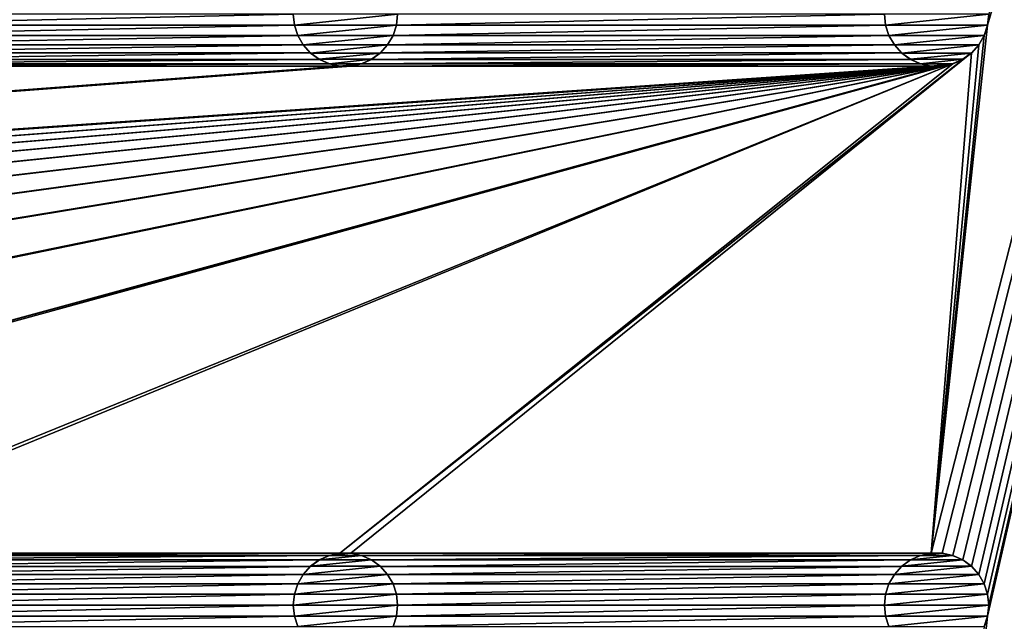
# Model space of a CAD drawing. Header units: metres. Extents: x -200 to 200, y -200 to 200.
# Tile 79 of 88: x 126 to 173, y 56 to 85. Entities that reach past the tile are written whole.
import ezdxf

# ---------------------------------------------------------------- set-up
doc = ezdxf.new("R2010")
doc.units = ezdxf.units.M
doc.layers.add('solid_P34200', color=7, linetype='CONTINUOUS')

msp = doc.modelspace()

# ---------------------------------------------------------------- linework, layer by layer
at = {"layer": 'solid_P34200'}
for points in [[(169.541077, 59.085712, 5), (200, 178, 5), (172.242264, 84.371628, 5)], [(169.541077, 30.785711, 5), (200, 178, 5), (172.242264, 56.071629, 5)], [(169.541077, 59.085712, 5), (170.058914, 59.085712, 5), (200, 178, 5)], [(169.541077, 2.485712, 5), (200, 178, 5), (172.242264, 27.771629, 5)], [(169.541077, 30.785711, 5), (170.058914, 30.785711, 5), (200, 178, 5)], [(169.541077, -25.814287, 5), (200, 178, 5), (172.242264, -0.52837, 5)], [(169.541077, 2.485712, 5), (170.058914, 2.485712, 5), (200, 178, 5)], [(169.541077, -82.414291, 5), (170.058914, -82.414291, 5), (200, 178, 5)], [(172.242264, -57.128368, 5), (169.541077, -82.414291, 5), (200, 178, 5)], [(169.541077, -54.114288, 5), (170.058914, -54.114288, 5), (200, 178, 5)], [(172.242264, -28.828369, 5), (169.541077, -54.114288, 5), (200, 178, 5)], [(169.541077, -25.814287, 5), (170.058914, -25.814287, 5), (200, 178, 5)], [(170.058914, 59.085712, 5), (170.574692, 58.976353, 5), (200, 178, 5)], [(170.058914, 30.785711, 5), (170.574692, 30.676353, 5), (200, 178, 5)], [(170.058914, 2.485712, 5), (170.574692, 2.376353, 5), (200, 178, 5)], [(170.058914, -139.014282, 5), (170.574692, -139.123642, 5), (200, 178, 5)], [(172.300003, -113.199997, 5), (170.058914, -139.014282, 5), (200, 178, 5)], [(170.058914, -110.714287, 5), (170.574692, -110.823647, 5), (200, 178, 5)], [(172.300003, -84.900002, 5), (170.058914, -110.714287, 5), (200, 178, 5)], [(170.058914, -82.414291, 5), (170.574692, -82.523643, 5), (200, 178, 5)], [(170.058914, -54.114288, 5), (170.574692, -54.223648, 5), (200, 178, 5)], [(170.058914, -25.814287, 5), (170.574692, -25.923647, 5), (200, 178, 5)], [(170.574692, 58.976353, 5), (171.047821, 58.765068, 5), (200, 178, 5)], [(170.574692, 30.676353, 5), (171.047821, 30.465069, 5), (200, 178, 5)], [(170.574692, 2.376353, 5), (171.047821, 2.165069, 5), (200, 178, 5)], [(170.574692, -167.423645, 5), (171.047821, -167.634933, 5), (200, 178, 5)], [(172.300003, -141.5, 5), (170.574692, -167.423645, 5), (200, 178, 5)], [(170.574692, -139.123642, 5), (171.047821, -139.33493, 5), (200, 178, 5)], [(170.574692, -110.823647, 5), (171.047821, -111.034927, 5), (200, 178, 5)], [(170.574692, -82.523643, 5), (171.047821, -82.734932, 5), (200, 178, 5)], [(170.574692, -54.223648, 5), (171.047821, -54.434929, 5), (200, 178, 5)], [(170.574692, -25.923647, 5), (171.047821, -26.134932, 5), (200, 178, 5)], [(171.047821, 58.765068, 5), (171.474228, 58.456211, 5), (200, 178, 5)], [(171.047821, 30.465069, 5), (171.474228, 30.15621, 5), (200, 178, 5)], [(171.047821, 2.165069, 5), (171.474228, 1.85621, 5), (200, 178, 5)], [(171.047821, -167.634933, 5), (171.474228, -167.943787, 5), (200, 178, 5)], [(171.047821, -139.33493, 5), (171.474228, -139.643784, 5), (200, 178, 5)], [(171.047821, -111.034927, 5), (171.474228, -111.343788, 5), (200, 178, 5)], [(171.047821, -82.734932, 5), (171.474228, -83.043793, 5), (200, 178, 5)], [(171.047821, -54.434929, 5), (171.474228, -54.74379, 5), (200, 178, 5)], [(171.047821, -26.134932, 5), (171.474228, -26.44379, 5), (200, 178, 5)], [(171.474228, 58.456211, 5), (171.820801, 58.069714, 5), (200, 178, 5)], [(171.474228, 30.15621, 5), (171.820801, 29.769712, 5), (200, 178, 5)], [(171.474228, 1.85621, 5), (171.820801, 1.469712, 5), (200, 178, 5)], [(171.474228, -167.943787, 5), (171.820801, -168.330292, 5), (200, 178, 5)], [(171.474228, -139.643784, 5), (171.820801, -140.030289, 5), (200, 178, 5)], [(171.474228, -111.343788, 5), (171.820801, -111.730286, 5), (200, 178, 5)], [(171.474228, -83.043793, 5), (171.820801, -83.43029, 5), (200, 178, 5)], [(171.474228, -54.74379, 5), (171.820801, -55.130287, 5), (200, 178, 5)], [(171.474228, -26.44379, 5), (171.820801, -26.830288, 5), (200, 178, 5)], [(171.820801, 58.069714, 5), (172.084335, 57.615566, 5), (200, 178, 5)], [(171.820801, 29.769712, 5), (172.084335, 29.315567, 5), (200, 178, 5)], [(171.820801, 1.469712, 5), (172.084335, 1.015567, 5), (200, 178, 5)], [(171.820801, -168.330292, 5), (172.084335, -168.784439, 5), (200, 178, 5)], [(171.820801, -140.030289, 5), (172.084335, -140.484436, 5), (200, 178, 5)], [(171.820801, -111.730286, 5), (172.084335, -112.184433, 5), (200, 178, 5)], [(171.820801, -83.43029, 5), (172.084335, -83.88443, 5), (200, 178, 5)], [(171.820801, -55.130287, 5), (172.084335, -55.584435, 5), (200, 178, 5)], [(171.820801, -26.830288, 5), (172.084335, -27.284433, 5), (200, 178, 5)], [(172.084335, 57.615566, 5), (172.242264, 57.128368, 5), (200, 178, 5)], [(172.084335, 29.315567, 5), (172.242264, 28.828369, 5), (200, 178, 5)], [(172.084335, 1.015567, 5), (172.242264, 0.52837, 5), (200, 178, 5)], [(172.084335, -168.784439, 5), (172.242264, -169.271637, 5), (200, 178, 5)], [(172.084335, -140.484436, 5), (172.242264, -140.971634, 5), (200, 178, 5)], [(172.084335, -112.184433, 5), (172.242264, -112.671631, 5), (200, 178, 5)], [(172.084335, -83.88443, 5), (172.242264, -84.371628, 5), (200, 178, 5)], [(172.084335, -55.584435, 5), (172.242264, -56.071629, 5), (200, 178, 5)], [(172.084335, -27.284433, 5), (172.242264, -27.771629, 5), (200, 178, 5)], [(172.300003, 84.900002, 5), (172.242264, 84.371628, 5), (200, 178, 5)], [(172.300003, 56.599998, 5), (172.242264, 56.071629, 5), (200, 178, 5)], [(172.242264, 57.128368, 5), (172.300003, 56.599998, 5), (200, 178, 5)], [(172.300003, 28.299999, 5), (172.242264, 27.771629, 5), (200, 178, 5)], [(172.242264, 28.828369, 5), (172.300003, 28.299999, 5), (200, 178, 5)], [(172.300003, 0, 5), (172.242264, -0.52837, 5), (200, 178, 5)], [(172.242264, 0.52837, 5), (172.300003, 0, 5), (200, 178, 5)], [(172.242264, -169.271637, 5), (172.300003, -169.800003, 5), (200, 178, 5)], [(172.242264, -140.971634, 5), (172.300003, -141.5, 5), (200, 178, 5)], [(172.242264, -112.671631, 5), (172.300003, -113.199997, 5), (200, 178, 5)], [(172.242264, -84.371628, 5), (172.300003, -84.900002, 5), (200, 178, 5)], [(172.300003, -56.599998, 5), (172.242264, -57.128368, 5), (200, 178, 5)], [(172.242264, -56.071629, 5), (172.300003, -56.599998, 5), (200, 178, 5)], [(172.300003, -28.299999, 5), (172.242264, -28.828369, 5), (200, 178, 5)], [(172.242264, -27.771629, 5), (172.300003, -28.299999, 5), (200, 178, 5)], [(172.300003, -169.800003, 5), (200, -178, 5), (200, 178, 5)], [(181, 159), (8.64688, 12.25524), (-181, 159)], [(181, 159), (10.240819, 10.959723), (8.64688, 12.25524)], [(181, 159), (181, -159), (10.240819, 10.959723)], [(115.642265, 84.371628, 5), (139.057739, 84.371628, 5), (139, 84.900002, 5)], [(115.699997, 84.900002, 5), (115.642265, 84.371628, 5), (139, 84.900002, 5)], [(139, 84.900002, 7.5), (139, 84.900002, 5), (139.057739, 84.371628, 5)], [(139.060013, 84.367065, 7.5), (139, 84.900002, 7.5), (139.057739, 84.371628, 5)], [(139.060013, 84.367065, 7.5), (144, 84.900002, 7.5), (139, 84.900002, 7.5)], [(143.939987, 84.367065, 7.5), (144, 84.900002, 7.5), (139.060013, 84.367065, 7.5)], [(143.939987, 84.367065, 7.5), (143.942261, 84.371628, 5), (144, 84.900002, 5)], [(143.939987, 84.367065, 7.5), (144, 84.900002, 5), (144, 84.900002, 7.5)], [(143.942261, 84.371628, 5), (167.357742, 84.371628, 5), (167.300003, 84.900002, 5)], [(144, 84.900002, 5), (143.942261, 84.371628, 5), (167.300003, 84.900002, 5)], [(167.300003, 84.900002, 7.5), (167.300003, 84.900002, 5), (167.357742, 84.371628, 5)], [(167.360016, 84.367065, 7.5), (167.300003, 84.900002, 7.5), (167.357742, 84.371628, 5)], [(167.360016, 84.367065, 7.5), (172.300003, 84.900002, 7.5), (167.300003, 84.900002, 7.5)], [(172.239975, 84.367065, 7.5), (172.300003, 84.900002, 7.5), (167.360016, 84.367065, 7.5)], [(172.239975, 84.367065, 7.5), (172.242264, 84.371628, 5), (172.300003, 84.900002, 5)], [(172.239975, 84.367065, 7.5), (172.300003, 84.900002, 5), (172.300003, 84.900002, 7.5)], [(115.484337, 83.88443, 5), (139.215668, 83.88443, 5), (139.057739, 84.371628, 5)], [(115.642265, 84.371628, 5), (115.484337, 83.88443, 5), (139.057739, 84.371628, 5)], [(139.060013, 84.367065, 7.5), (139.057739, 84.371628, 5), (139.215668, 83.88443, 5)], [(139.217194, 83.88092, 7.5), (139.060013, 84.367065, 7.5), (139.215668, 83.88443, 5)], [(143.939987, 84.367065, 7.5), (139.060013, 84.367065, 7.5), (139.217194, 83.88092, 7.5)], [(143.939987, 84.367065, 7.5), (139.217194, 83.88092, 7.5), (143.782806, 83.88092, 7.5)], [(143.782806, 83.88092, 7.5), (143.784332, 83.88443, 5), (143.942261, 84.371628, 5)], [(143.939987, 84.367065, 7.5), (143.782806, 83.88092, 7.5), (143.942261, 84.371628, 5)], [(143.784332, 83.88443, 5), (167.515656, 83.88443, 5), (167.357742, 84.371628, 5)], [(143.942261, 84.371628, 5), (143.784332, 83.88443, 5), (167.357742, 84.371628, 5)], [(167.360016, 84.367065, 7.5), (167.357742, 84.371628, 5), (167.515656, 83.88443, 5)], [(167.517197, 83.88092, 7.5), (167.360016, 84.367065, 7.5), (167.515656, 83.88443, 5)], [(172.239975, 84.367065, 7.5), (167.360016, 84.367065, 7.5), (167.517197, 83.88092, 7.5)], [(172.239975, 84.367065, 7.5), (167.517197, 83.88092, 7.5), (172.082809, 83.88092, 7.5)], [(169.541077, 59.085712, 5), (172.242264, 84.371628, 5), (172.084335, 83.88443, 5)], [(172.082809, 83.88092, 7.5), (172.084335, 83.88443, 5), (172.242264, 84.371628, 5)], [(172.239975, 84.367065, 7.5), (172.082809, 83.88092, 7.5), (172.242264, 84.371628, 5)], [(114.874222, 83.043793, 5), (139.825775, 83.043793, 5), (139.479202, 83.43029, 5)], [(115.220795, 83.43029, 5), (114.874222, 83.043793, 5), (139.479202, 83.43029, 5)], [(115.220795, 83.43029, 5), (139.479202, 83.43029, 5), (139.215668, 83.88443, 5)], [(115.484337, 83.88443, 5), (115.220795, 83.43029, 5), (139.215668, 83.88443, 5)], [(139.217194, 83.88092, 7.5), (139.215668, 83.88443, 5), (139.479202, 83.43029, 5)], [(139.478119, 83.433289, 7.5), (139.217194, 83.88092, 7.5), (139.479202, 83.43029, 5)], [(143.782806, 83.88092, 7.5), (139.217194, 83.88092, 7.5), (139.478119, 83.433289, 7.5)], [(143.782806, 83.88092, 7.5), (139.478119, 83.433289, 7.5), (143.521881, 83.433289, 7.5)], [(139.478119, 83.433289, 7.5), (139.479202, 83.43029, 5), (139.825775, 83.043793, 5)], [(139.82988, 83.040367, 7.5), (139.478119, 83.433289, 7.5), (139.825775, 83.043793, 5)], [(143.521881, 83.433289, 7.5), (139.478119, 83.433289, 7.5), (139.82988, 83.040367, 7.5)], [(143.521881, 83.433289, 7.5), (139.82988, 83.040367, 7.5), (143.17012, 83.040367, 7.5)], [(143.521881, 83.433289, 7.5), (143.17012, 83.040367, 7.5), (143.520798, 83.43029, 5)], [(143.17012, 83.040367, 7.5), (143.174225, 83.043793, 5), (143.520798, 83.43029, 5)], [(143.174225, 83.043793, 5), (168.125778, 83.043793, 5), (167.779205, 83.43029, 5)], [(143.520798, 83.43029, 5), (143.174225, 83.043793, 5), (167.779205, 83.43029, 5)], [(143.520798, 83.43029, 5), (167.779205, 83.43029, 5), (167.515656, 83.88443, 5)], [(143.784332, 83.88443, 5), (143.520798, 83.43029, 5), (167.515656, 83.88443, 5)], [(143.521881, 83.433289, 7.5), (143.520798, 83.43029, 5), (143.784332, 83.88443, 5)], [(143.782806, 83.88092, 7.5), (143.521881, 83.433289, 7.5), (143.784332, 83.88443, 5)], [(167.517197, 83.88092, 7.5), (167.515656, 83.88443, 5), (167.779205, 83.43029, 5)], [(167.778122, 83.433289, 7.5), (167.517197, 83.88092, 7.5), (167.779205, 83.43029, 5)], [(172.082809, 83.88092, 7.5), (167.517197, 83.88092, 7.5), (167.778122, 83.433289, 7.5)], [(172.082809, 83.88092, 7.5), (167.778122, 83.433289, 7.5), (171.821884, 83.433289, 7.5)], [(167.778122, 83.433289, 7.5), (167.779205, 83.43029, 5), (168.125778, 83.043793, 5)], [(168.129883, 83.040367, 7.5), (167.778122, 83.433289, 7.5), (168.125778, 83.043793, 5)], [(171.821884, 83.433289, 7.5), (167.778122, 83.433289, 7.5), (168.129883, 83.040367, 7.5)], [(171.821884, 83.433289, 7.5), (168.129883, 83.040367, 7.5), (171.470108, 83.040367, 7.5)], [(169.541077, 59.085712, 5), (172.084335, 83.88443, 5), (171.820801, 83.43029, 5)], [(169.541077, 59.085712, 5), (171.820801, 83.43029, 5), (171.474228, 83.043793, 5)], [(171.821884, 83.433289, 7.5), (171.470108, 83.040367, 7.5), (171.820801, 83.43029, 5)], [(171.470108, 83.040367, 7.5), (171.474228, 83.043793, 5), (171.820801, 83.43029, 5)], [(171.821884, 83.433289, 7.5), (171.820801, 83.43029, 5), (172.084335, 83.88443, 5)], [(172.082809, 83.88092, 7.5), (171.821884, 83.433289, 7.5), (172.084335, 83.88443, 5)], [(114.447815, 82.734932, 5), (140.252182, 82.734932, 5), (139.825775, 83.043793, 5)], [(114.874222, 83.043793, 5), (114.447815, 82.734932, 5), (139.825775, 83.043793, 5)], [(139.82988, 83.040367, 7.5), (139.825775, 83.043793, 5), (140.252182, 82.734932, 5)], [(140.248474, 82.737953, 7.5), (139.82988, 83.040367, 7.5), (140.252182, 82.734932, 5)], [(143.17012, 83.040367, 7.5), (139.82988, 83.040367, 7.5), (140.248474, 82.737953, 7.5)], [(143.17012, 83.040367, 7.5), (140.248474, 82.737953, 7.5), (142.751526, 82.737953, 7.5)], [(141.241074, 59.085712, 5), (171.474228, 83.043793, 5), (171.047821, 82.734932, 5)], [(141.241074, 59.085712, 5), (141.758926, 59.085712, 5), (171.474228, 83.043793, 5)], [(141.758926, 59.085712, 5), (169.541077, 59.085712, 5), (171.474228, 83.043793, 5)], [(142.747818, 82.734932, 5), (168.552185, 82.734932, 5), (168.125778, 83.043793, 5)], [(143.174225, 83.043793, 5), (142.747818, 82.734932, 5), (168.125778, 83.043793, 5)], [(142.751526, 82.737953, 7.5), (142.747818, 82.734932, 5), (143.174225, 83.043793, 5)], [(143.17012, 83.040367, 7.5), (142.751526, 82.737953, 7.5), (143.174225, 83.043793, 5)], [(168.129883, 83.040367, 7.5), (168.125778, 83.043793, 5), (168.552185, 82.734932, 5)], [(168.548462, 82.737953, 7.5), (168.129883, 83.040367, 7.5), (168.552185, 82.734932, 5)], [(171.470108, 83.040367, 7.5), (168.129883, 83.040367, 7.5), (168.548462, 82.737953, 7.5)], [(171.470108, 83.040367, 7.5), (168.548462, 82.737953, 7.5), (171.051529, 82.737953, 7.5)], [(171.051529, 82.737953, 7.5), (171.047821, 82.734932, 5), (171.474228, 83.043793, 5)], [(171.470108, 83.040367, 7.5), (171.051529, 82.737953, 7.5), (171.474228, 83.043793, 5)], [(84.641083, 59.085712, 5), (170.574692, 82.523643, 5), (170.058914, 82.414291, 5)], [(84.641083, 59.085712, 5), (85.15892, 59.085712, 5), (170.574692, 82.523643, 5)], [(85.15892, 59.085712, 5), (112.941078, 59.085712, 5), (170.574692, 82.523643, 5)], [(112.941078, 59.085712, 5), (113.458923, 59.085712, 5), (170.574692, 82.523643, 5)], [(113.458923, 59.085712, 5), (141.241074, 59.085712, 5), (170.574692, 82.523643, 5)], [(113.458923, 82.414291, 5), (141.241074, 82.414291, 5), (140.725311, 82.523643, 5)], [(113.974686, 82.523643, 5), (113.458923, 82.414291, 5), (140.725311, 82.523643, 5)], [(113.974686, 82.523643, 5), (140.725311, 82.523643, 5), (140.252182, 82.734932, 5)], [(114.447815, 82.734932, 5), (113.974686, 82.523643, 5), (140.252182, 82.734932, 5)], [(140.248474, 82.737953, 7.5), (140.252182, 82.734932, 5), (140.725311, 82.523643, 5)], [(140.731216, 82.522141, 7.5), (140.248474, 82.737953, 7.5), (140.725311, 82.523643, 5)], [(142.751526, 82.737953, 7.5), (140.248474, 82.737953, 7.5), (140.731216, 82.522141, 7.5)], [(140.731216, 82.522141, 7.5), (140.725311, 82.523643, 5), (141.241074, 82.414291, 5)], [(142.751526, 82.737953, 7.5), (140.731216, 82.522141, 7.5), (142.268784, 82.522141, 7.5)], [(141.235367, 82.415482, 7.5), (140.731216, 82.522141, 7.5), (141.241074, 82.414291, 5)], [(142.268784, 82.522141, 7.5), (140.731216, 82.522141, 7.5), (141.235367, 82.415482, 7.5)], [(142.268784, 82.522141, 7.5), (141.235367, 82.415482, 7.5), (141.764633, 82.415482, 7.5)], [(141.241074, 59.085712, 5), (171.047821, 82.734932, 5), (170.574692, 82.523643, 5)], [(141.758926, 82.414291, 5), (169.541077, 82.414291, 5), (169.025314, 82.523643, 5)], [(142.274689, 82.523643, 5), (141.758926, 82.414291, 5), (169.025314, 82.523643, 5)], [(141.764633, 82.415482, 7.5), (141.758926, 82.414291, 5), (142.274689, 82.523643, 5)], [(142.268784, 82.522141, 7.5), (141.764633, 82.415482, 7.5), (142.274689, 82.523643, 5)], [(142.751526, 82.737953, 7.5), (142.268784, 82.522141, 7.5), (142.747818, 82.734932, 5)], [(142.268784, 82.522141, 7.5), (142.274689, 82.523643, 5), (142.747818, 82.734932, 5)], [(142.274689, 82.523643, 5), (169.025314, 82.523643, 5), (168.552185, 82.734932, 5)], [(142.747818, 82.734932, 5), (142.274689, 82.523643, 5), (168.552185, 82.734932, 5)], [(168.548462, 82.737953, 7.5), (168.552185, 82.734932, 5), (169.025314, 82.523643, 5)], [(169.031219, 82.522141, 7.5), (168.548462, 82.737953, 7.5), (169.025314, 82.523643, 5)], [(171.051529, 82.737953, 7.5), (168.548462, 82.737953, 7.5), (169.031219, 82.522141, 7.5)], [(169.031219, 82.522141, 7.5), (169.025314, 82.523643, 5), (169.541077, 82.414291, 5)], [(171.051529, 82.737953, 7.5), (169.031219, 82.522141, 7.5), (170.568771, 82.522141, 7.5)], [(169.53537, 82.415482, 7.5), (169.031219, 82.522141, 7.5), (169.541077, 82.414291, 5)], [(170.568771, 82.522141, 7.5), (169.031219, 82.522141, 7.5), (169.53537, 82.415482, 7.5)], [(170.568771, 82.522141, 7.5), (169.53537, 82.415482, 7.5), (170.064636, 82.415482, 7.5)], [(170.064636, 82.415482, 7.5), (170.058914, 82.414291, 5), (170.574692, 82.523643, 5)], [(170.568771, 82.522141, 7.5), (170.064636, 82.415482, 7.5), (170.574692, 82.523643, 5)], [(171.051529, 82.737953, 7.5), (170.568771, 82.522141, 7.5), (171.047821, 82.734932, 5)], [(170.568771, 82.522141, 7.5), (170.574692, 82.523643, 5), (171.047821, 82.734932, 5)], [(170.058914, 82.414291, 5), (-170.058914, 59.085712, 5), (-169.541077, 59.085712, 5)], [(170.058914, 82.414291, 5), (169.541077, 82.414291, 5), (-170.058914, 59.085712, 5)], [(141.758926, 82.414291, 5), (-170.058914, 59.085712, 5), (169.541077, 82.414291, 5)], [(141.758926, 82.414291, 5), (141.241074, 82.414291, 5), (-170.058914, 59.085712, 5)], [(113.458923, 82.414291, 5), (-170.058914, 59.085712, 5), (141.241074, 82.414291, 5)], [(170.058914, 82.414291, 5), (-169.541077, 59.085712, 5), (-141.758926, 59.085712, 5)], [(170.058914, 82.414291, 5), (-141.758926, 59.085712, 5), (-141.241074, 59.085712, 5)], [(170.058914, 82.414291, 5), (-141.241074, 59.085712, 5), (-113.458923, 59.085712, 5)], [(170.058914, 82.414291, 5), (-113.458923, 59.085712, 5), (-112.941078, 59.085712, 5)], [(170.058914, 82.414291, 5), (-112.941078, 59.085712, 5), (-85.15892, 59.085712, 5)], [(170.058914, 82.414291, 5), (-85.15892, 59.085712, 5), (-84.641083, 59.085712, 5)], [(170.058914, 82.414291, 5), (-84.641083, 59.085712, 5), (-56.858921, 59.085712, 5)], [(170.058914, 82.414291, 5), (-56.858921, 59.085712, 5), (-56.34108, 59.085712, 5)], [(170.058914, 82.414291, 5), (-56.34108, 59.085712, 5), (-28.55892, 59.085712, 5)], [(170.058914, 82.414291, 5), (-28.55892, 59.085712, 5), (-28.04108, 59.085712, 5)], [(170.058914, 82.414291, 5), (-28.04108, 59.085712, 5), (-0.25892, 59.085712, 5)], [(170.058914, 82.414291, 5), (-0.25892, 59.085712, 5), (0.25892, 59.085712, 5)], [(28.04108, 59.085712, 5), (170.058914, 82.414291, 5), (0.25892, 59.085712, 5)], [(28.04108, 59.085712, 5), (28.55892, 59.085712, 5), (170.058914, 82.414291, 5)], [(28.55892, 59.085712, 5), (56.34108, 59.085712, 5), (170.058914, 82.414291, 5)], [(56.34108, 59.085712, 5), (56.858921, 59.085712, 5), (170.058914, 82.414291, 5)], [(56.858921, 59.085712, 5), (84.641083, 59.085712, 5), (170.058914, 82.414291, 5)], [(141.235367, 82.415482, 7.5), (141.241074, 82.414291, 5), (141.758926, 82.414291, 5)], [(141.764633, 82.415482, 7.5), (141.235367, 82.415482, 7.5), (141.758926, 82.414291, 5)], [(169.53537, 82.415482, 7.5), (169.541077, 82.414291, 5), (170.058914, 82.414291, 5)], [(170.064636, 82.415482, 7.5), (169.53537, 82.415482, 7.5), (170.058914, 82.414291, 5)], [(113.458923, 59.085712, 5), (113.974686, 58.976353, 5), (141.241074, 59.085712, 5)], [(113.974686, 58.976353, 5), (140.725311, 58.976353, 5), (141.241074, 59.085712, 5)], [(113.974686, 58.976353, 5), (114.447815, 58.765068, 5), (140.725311, 58.976353, 5)], [(114.447815, 58.765068, 5), (140.252182, 58.765068, 5), (140.725311, 58.976353, 5)], [(140.248474, 58.762047, 7.5), (140.731216, 58.977859, 7.5), (140.252182, 58.765068, 5)], [(140.248474, 58.762047, 7.5), (142.751526, 58.762047, 7.5), (142.268784, 58.977859, 7.5)], [(140.248474, 58.762047, 7.5), (142.268784, 58.977859, 7.5), (140.731216, 58.977859, 7.5)], [(140.731216, 58.977859, 7.5), (140.725311, 58.976353, 5), (140.252182, 58.765068, 5)], [(141.235367, 59.084522, 7.5), (141.241074, 59.085712, 5), (140.725311, 58.976353, 5)], [(140.731216, 58.977859, 7.5), (141.235367, 59.084522, 7.5), (140.725311, 58.976353, 5)], [(140.731216, 58.977859, 7.5), (142.268784, 58.977859, 7.5), (141.764633, 59.084522, 7.5)], [(140.731216, 58.977859, 7.5), (141.764633, 59.084522, 7.5), (141.235367, 59.084522, 7.5)], [(141.235367, 59.084522, 7.5), (141.764633, 59.084522, 7.5), (141.241074, 59.085712, 5)], [(141.764633, 59.084522, 7.5), (141.758926, 59.085712, 5), (141.241074, 59.085712, 5)], [(141.758926, 59.085712, 5), (142.274689, 58.976353, 5), (169.541077, 59.085712, 5)], [(142.268784, 58.977859, 7.5), (142.274689, 58.976353, 5), (141.758926, 59.085712, 5)], [(141.764633, 59.084522, 7.5), (142.268784, 58.977859, 7.5), (141.758926, 59.085712, 5)], [(142.268784, 58.977859, 7.5), (142.751526, 58.762047, 7.5), (142.274689, 58.976353, 5)], [(142.274689, 58.976353, 5), (169.025314, 58.976353, 5), (169.541077, 59.085712, 5)], [(142.274689, 58.976353, 5), (142.747818, 58.765068, 5), (169.025314, 58.976353, 5)], [(142.751526, 58.762047, 7.5), (142.747818, 58.765068, 5), (142.274689, 58.976353, 5)], [(142.747818, 58.765068, 5), (168.552185, 58.765068, 5), (169.025314, 58.976353, 5)], [(168.548462, 58.762047, 7.5), (169.031219, 58.977859, 7.5), (168.552185, 58.765068, 5)], [(168.548462, 58.762047, 7.5), (171.051529, 58.762047, 7.5), (170.568771, 58.977859, 7.5)], [(168.548462, 58.762047, 7.5), (170.568771, 58.977859, 7.5), (169.031219, 58.977859, 7.5)], [(169.031219, 58.977859, 7.5), (169.025314, 58.976353, 5), (168.552185, 58.765068, 5)], [(169.53537, 59.084522, 7.5), (169.541077, 59.085712, 5), (169.025314, 58.976353, 5)], [(169.031219, 58.977859, 7.5), (169.53537, 59.084522, 7.5), (169.025314, 58.976353, 5)], [(169.031219, 58.977859, 7.5), (170.568771, 58.977859, 7.5), (170.064636, 59.084522, 7.5)], [(169.031219, 58.977859, 7.5), (170.064636, 59.084522, 7.5), (169.53537, 59.084522, 7.5)], [(169.53537, 59.084522, 7.5), (170.064636, 59.084522, 7.5), (169.541077, 59.085712, 5)], [(170.064636, 59.084522, 7.5), (170.058914, 59.085712, 5), (169.541077, 59.085712, 5)], [(170.568771, 58.977859, 7.5), (170.574692, 58.976353, 5), (170.058914, 59.085712, 5)], [(170.064636, 59.084522, 7.5), (170.568771, 58.977859, 7.5), (170.058914, 59.085712, 5)], [(170.568771, 58.977859, 7.5), (171.051529, 58.762047, 7.5), (170.574692, 58.976353, 5)], [(171.051529, 58.762047, 7.5), (171.047821, 58.765068, 5), (170.574692, 58.976353, 5)], [(114.447815, 58.765068, 5), (114.874222, 58.456211, 5), (140.252182, 58.765068, 5)], [(114.874222, 58.456211, 5), (139.825775, 58.456211, 5), (140.252182, 58.765068, 5)], [(114.874222, 58.456211, 5), (115.220795, 58.069714, 5), (139.825775, 58.456211, 5)], [(115.220795, 58.069714, 5), (139.479202, 58.069714, 5), (139.825775, 58.456211, 5)], [(139.478119, 58.066708, 7.5), (139.82988, 58.459637, 7.5), (139.479202, 58.069714, 5)], [(139.478119, 58.066708, 7.5), (143.521881, 58.066708, 7.5), (143.17012, 58.459637, 7.5)], [(139.478119, 58.066708, 7.5), (143.17012, 58.459637, 7.5), (139.82988, 58.459637, 7.5)], [(139.82988, 58.459637, 7.5), (139.825775, 58.456211, 5), (139.479202, 58.069714, 5)], [(140.248474, 58.762047, 7.5), (140.252182, 58.765068, 5), (139.825775, 58.456211, 5)], [(139.82988, 58.459637, 7.5), (140.248474, 58.762047, 7.5), (139.825775, 58.456211, 5)], [(139.82988, 58.459637, 7.5), (143.17012, 58.459637, 7.5), (142.751526, 58.762047, 7.5)], [(139.82988, 58.459637, 7.5), (142.751526, 58.762047, 7.5), (140.248474, 58.762047, 7.5)], [(142.747818, 58.765068, 5), (143.174225, 58.456211, 5), (168.552185, 58.765068, 5)], [(143.17012, 58.459637, 7.5), (143.174225, 58.456211, 5), (142.747818, 58.765068, 5)], [(142.751526, 58.762047, 7.5), (143.17012, 58.459637, 7.5), (142.747818, 58.765068, 5)], [(143.17012, 58.459637, 7.5), (143.521881, 58.066708, 7.5), (143.174225, 58.456211, 5)], [(143.174225, 58.456211, 5), (168.125778, 58.456211, 5), (168.552185, 58.765068, 5)], [(143.174225, 58.456211, 5), (143.520798, 58.069714, 5), (168.125778, 58.456211, 5)], [(143.521881, 58.066708, 7.5), (143.520798, 58.069714, 5), (143.174225, 58.456211, 5)], [(143.520798, 58.069714, 5), (167.779205, 58.069714, 5), (168.125778, 58.456211, 5)], [(167.778122, 58.066708, 7.5), (168.129883, 58.459637, 7.5), (167.779205, 58.069714, 5)], [(167.778122, 58.066708, 7.5), (171.821884, 58.066708, 7.5), (171.470108, 58.459637, 7.5)], [(167.778122, 58.066708, 7.5), (171.470108, 58.459637, 7.5), (168.129883, 58.459637, 7.5)], [(168.129883, 58.459637, 7.5), (168.125778, 58.456211, 5), (167.779205, 58.069714, 5)], [(168.548462, 58.762047, 7.5), (168.552185, 58.765068, 5), (168.125778, 58.456211, 5)], [(168.129883, 58.459637, 7.5), (168.548462, 58.762047, 7.5), (168.125778, 58.456211, 5)], [(168.129883, 58.459637, 7.5), (171.470108, 58.459637, 7.5), (171.051529, 58.762047, 7.5)], [(168.129883, 58.459637, 7.5), (171.051529, 58.762047, 7.5), (168.548462, 58.762047, 7.5)], [(171.470108, 58.459637, 7.5), (171.474228, 58.456211, 5), (171.047821, 58.765068, 5)], [(171.051529, 58.762047, 7.5), (171.470108, 58.459637, 7.5), (171.047821, 58.765068, 5)], [(171.470108, 58.459637, 7.5), (171.821884, 58.066708, 7.5), (171.474228, 58.456211, 5)], [(171.821884, 58.066708, 7.5), (171.820801, 58.069714, 5), (171.474228, 58.456211, 5)], [(115.220795, 58.069714, 5), (115.484337, 57.615566, 5), (139.479202, 58.069714, 5)], [(115.484337, 57.615566, 5), (139.215668, 57.615566, 5), (139.479202, 58.069714, 5)], [(139.478119, 58.066708, 7.5), (139.479202, 58.069714, 5), (139.215668, 57.615566, 5)], [(139.217194, 57.61908, 7.5), (139.478119, 58.066708, 7.5), (139.215668, 57.615566, 5)], [(139.217194, 57.61908, 7.5), (143.782806, 57.61908, 7.5), (143.521881, 58.066708, 7.5)], [(139.217194, 57.61908, 7.5), (143.521881, 58.066708, 7.5), (139.478119, 58.066708, 7.5)], [(143.520798, 58.069714, 5), (143.784332, 57.615566, 5), (167.779205, 58.069714, 5)], [(143.782806, 57.61908, 7.5), (143.784332, 57.615566, 5), (143.520798, 58.069714, 5)], [(143.521881, 58.066708, 7.5), (143.782806, 57.61908, 7.5), (143.520798, 58.069714, 5)], [(143.784332, 57.615566, 5), (167.515656, 57.615566, 5), (167.779205, 58.069714, 5)], [(167.778122, 58.066708, 7.5), (167.779205, 58.069714, 5), (167.515656, 57.615566, 5)], [(167.517197, 57.61908, 7.5), (167.778122, 58.066708, 7.5), (167.515656, 57.615566, 5)], [(167.517197, 57.61908, 7.5), (172.082809, 57.61908, 7.5), (171.821884, 58.066708, 7.5)], [(167.517197, 57.61908, 7.5), (171.821884, 58.066708, 7.5), (167.778122, 58.066708, 7.5)], [(172.082809, 57.61908, 7.5), (172.084335, 57.615566, 5), (171.820801, 58.069714, 5)], [(171.821884, 58.066708, 7.5), (172.082809, 57.61908, 7.5), (171.820801, 58.069714, 5)], [(115.484337, 57.615566, 5), (115.642265, 57.128368, 5), (139.215668, 57.615566, 5)], [(115.642265, 57.128368, 5), (139.057739, 57.128368, 5), (139.215668, 57.615566, 5)], [(139.217194, 57.61908, 7.5), (139.215668, 57.615566, 5), (139.057739, 57.128368, 5)], [(139.060013, 57.132935, 7.5), (139.217194, 57.61908, 7.5), (139.057739, 57.128368, 5)], [(139.060013, 57.132935, 7.5), (143.939987, 57.132935, 7.5), (143.782806, 57.61908, 7.5)], [(139.060013, 57.132935, 7.5), (143.782806, 57.61908, 7.5), (139.217194, 57.61908, 7.5)], [(143.782806, 57.61908, 7.5), (143.939987, 57.132935, 7.5), (143.784332, 57.615566, 5)], [(143.784332, 57.615566, 5), (143.942261, 57.128368, 5), (167.515656, 57.615566, 5)], [(143.939987, 57.132935, 7.5), (143.942261, 57.128368, 5), (143.784332, 57.615566, 5)], [(143.942261, 57.128368, 5), (167.357742, 57.128368, 5), (167.515656, 57.615566, 5)], [(167.517197, 57.61908, 7.5), (167.515656, 57.615566, 5), (167.357742, 57.128368, 5)], [(167.360016, 57.132935, 7.5), (167.517197, 57.61908, 7.5), (167.357742, 57.128368, 5)], [(167.360016, 57.132935, 7.5), (172.239975, 57.132935, 7.5), (172.082809, 57.61908, 7.5)], [(167.360016, 57.132935, 7.5), (172.082809, 57.61908, 7.5), (167.517197, 57.61908, 7.5)], [(172.082809, 57.61908, 7.5), (172.239975, 57.132935, 7.5), (172.084335, 57.615566, 5)], [(172.239975, 57.132935, 7.5), (172.242264, 57.128368, 5), (172.084335, 57.615566, 5)], [(115.642265, 57.128368, 5), (115.699997, 56.599998, 5), (139.057739, 57.128368, 5)], [(115.699997, 56.599998, 5), (139, 56.599998, 5), (139.057739, 57.128368, 5)], [(139.060013, 57.132935, 7.5), (139.057739, 57.128368, 5), (139, 56.599998, 5)], [(139, 56.599998, 7.5), (139.060013, 57.132935, 7.5), (139, 56.599998, 5)], [(139, 56.599998, 7.5), (144, 56.599998, 7.5), (143.939987, 57.132935, 7.5)], [(139, 56.599998, 7.5), (143.939987, 57.132935, 7.5), (139.060013, 57.132935, 7.5)], [(143.939987, 57.132935, 7.5), (144, 56.599998, 7.5), (143.942261, 57.128368, 5)], [(143.942261, 57.128368, 5), (144, 56.599998, 5), (167.357742, 57.128368, 5)], [(144, 56.599998, 7.5), (144, 56.599998, 5), (143.942261, 57.128368, 5)], [(144, 56.599998, 5), (167.300003, 56.599998, 5), (167.357742, 57.128368, 5)], [(167.360016, 57.132935, 7.5), (167.357742, 57.128368, 5), (167.300003, 56.599998, 5)], [(167.300003, 56.599998, 7.5), (167.360016, 57.132935, 7.5), (167.300003, 56.599998, 5)], [(167.300003, 56.599998, 7.5), (172.300003, 56.599998, 7.5), (172.239975, 57.132935, 7.5)], [(167.300003, 56.599998, 7.5), (172.239975, 57.132935, 7.5), (167.360016, 57.132935, 7.5)], [(172.239975, 57.132935, 7.5), (172.300003, 56.599998, 7.5), (172.242264, 57.128368, 5)], [(172.300003, 56.599998, 7.5), (172.300003, 56.599998, 5), (172.242264, 57.128368, 5)], [(115.642265, 56.071629, 5), (139.057739, 56.071629, 5), (139, 56.599998, 5)], [(115.699997, 56.599998, 5), (115.642265, 56.071629, 5), (139, 56.599998, 5)], [(139, 56.599998, 7.5), (139, 56.599998, 5), (139.057739, 56.071629, 5)], [(139.060013, 56.067066, 7.5), (139, 56.599998, 7.5), (139.057739, 56.071629, 5)], [(139.060013, 56.067066, 7.5), (144, 56.599998, 7.5), (139, 56.599998, 7.5)], [(143.939987, 56.067066, 7.5), (144, 56.599998, 7.5), (139.060013, 56.067066, 7.5)], [(143.939987, 56.067066, 7.5), (143.942261, 56.071629, 5), (144, 56.599998, 5)], [(143.939987, 56.067066, 7.5), (144, 56.599998, 5), (144, 56.599998, 7.5)], [(143.942261, 56.071629, 5), (167.357742, 56.071629, 5), (167.300003, 56.599998, 5)], [(144, 56.599998, 5), (143.942261, 56.071629, 5), (167.300003, 56.599998, 5)], [(167.300003, 56.599998, 7.5), (167.300003, 56.599998, 5), (167.357742, 56.071629, 5)], [(167.360016, 56.067066, 7.5), (167.300003, 56.599998, 7.5), (167.357742, 56.071629, 5)], [(167.360016, 56.067066, 7.5), (172.300003, 56.599998, 7.5), (167.300003, 56.599998, 7.5)], [(172.239975, 56.067066, 7.5), (172.300003, 56.599998, 7.5), (167.360016, 56.067066, 7.5)], [(172.239975, 56.067066, 7.5), (172.242264, 56.071629, 5), (172.300003, 56.599998, 5)], [(172.239975, 56.067066, 7.5), (172.300003, 56.599998, 5), (172.300003, 56.599998, 7.5)], [(115.484337, 55.584435, 5), (139.215668, 55.584435, 5), (139.057739, 56.071629, 5)], [(115.642265, 56.071629, 5), (115.484337, 55.584435, 5), (139.057739, 56.071629, 5)], [(139.060013, 56.067066, 7.5), (139.057739, 56.071629, 5), (139.215668, 55.584435, 5)], [(139.217194, 55.580921, 7.5), (139.060013, 56.067066, 7.5), (139.215668, 55.584435, 5)], [(143.939987, 56.067066, 7.5), (139.060013, 56.067066, 7.5), (139.217194, 55.580921, 7.5)], [(143.939987, 56.067066, 7.5), (139.217194, 55.580921, 7.5), (143.782806, 55.580921, 7.5)], [(143.782806, 55.580921, 7.5), (143.784332, 55.584435, 5), (143.942261, 56.071629, 5)], [(143.939987, 56.067066, 7.5), (143.782806, 55.580921, 7.5), (143.942261, 56.071629, 5)], [(143.784332, 55.584435, 5), (167.515656, 55.584435, 5), (167.357742, 56.071629, 5)], [(143.942261, 56.071629, 5), (143.784332, 55.584435, 5), (167.357742, 56.071629, 5)], [(167.360016, 56.067066, 7.5), (167.357742, 56.071629, 5), (167.515656, 55.584435, 5)], [(167.517197, 55.580921, 7.5), (167.360016, 56.067066, 7.5), (167.515656, 55.584435, 5)], [(172.239975, 56.067066, 7.5), (167.360016, 56.067066, 7.5), (167.517197, 55.580921, 7.5)], [(172.239975, 56.067066, 7.5), (167.517197, 55.580921, 7.5), (172.082809, 55.580921, 7.5)], [(169.541077, 30.785711, 5), (172.242264, 56.071629, 5), (172.084335, 55.584435, 5)], [(172.082809, 55.580921, 7.5), (172.084335, 55.584435, 5), (172.242264, 56.071629, 5)], [(172.239975, 56.067066, 7.5), (172.082809, 55.580921, 7.5), (172.242264, 56.071629, 5)]]:
    msp.add_3dface(points, dxfattribs=at)

doc.saveas('drawing.dxf')
